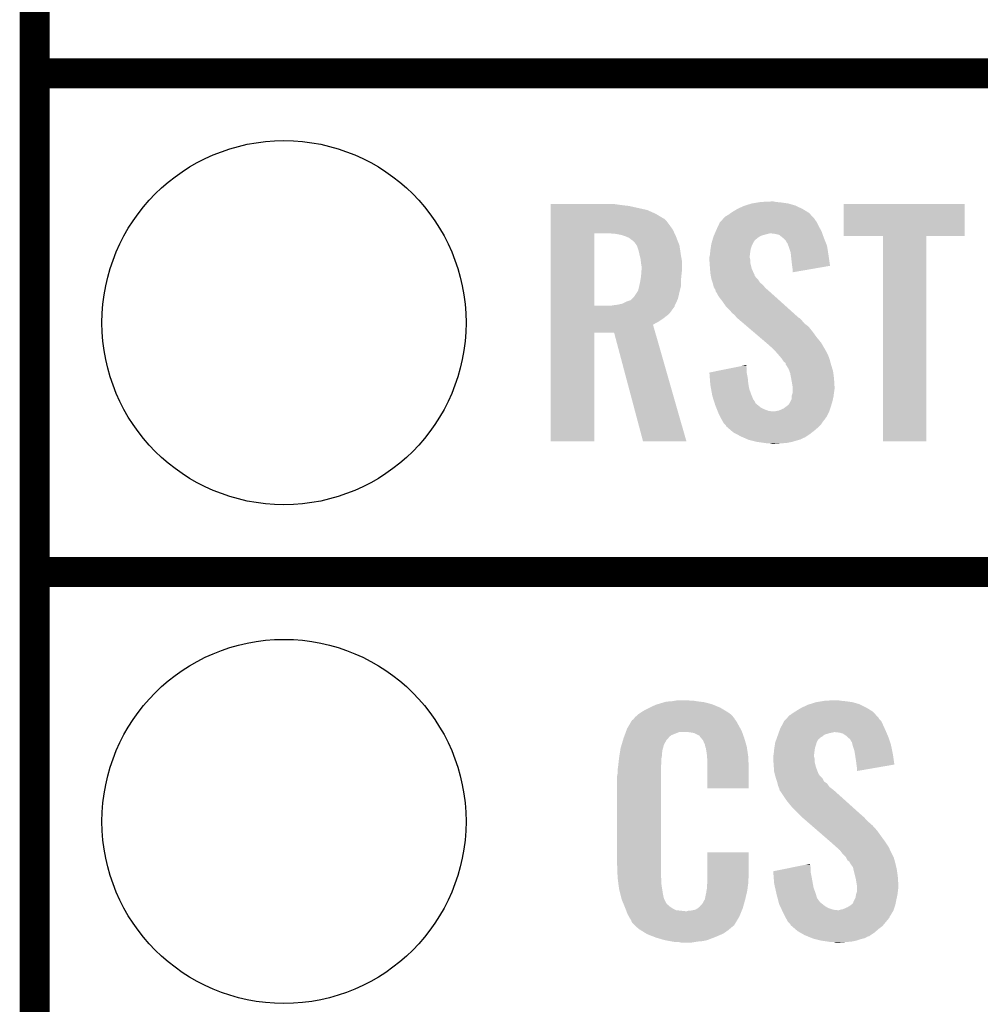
# Model space of a CAD drawing. Extents: x -1.3 to 24.2, y -3.9 to 53.4.
# Tile 12 of 43: x -1.3 to 3.5, y 11.8 to 16.8. Entities that reach past the tile are written whole.
import ezdxf

# ---------------------------------------------------------------- set-up
doc = ezdxf.new("R2010")
doc.units = 0
doc.layers.get('0').update_dxf_attribs({"linetype": 'CONTINUOUS'})
for name, color, linetype in [('DAC_22_CLICK_V100A_GKO', 5, 'CONTINUOUS'), ('DAC_22_CLICK_V100A_GTO', 14, 'CONTINUOUS'), ('DAC_22_CLICK_V100A_GTS', 12, 'CONTINUOUS')]:
    doc.layers.add(name, color=color, linetype=linetype)

# ---------------------------------------------------------------- blocks, each defined once
blk = doc.blocks.new('ROUND_34')
blk.add_circle((0, 0), 0.9271)

msp = doc.modelspace()

# ---------------------------------------------------------------- linework, layer by layer
at = {"layer": 'DAC_22_CLICK_V100A_GKO', "const_width": 0.1524}
msp.add_lwpolyline([(-1.27, -3.81), (-1.27, 51.054)], dxfattribs=at)
at = {"layer": 'DAC_22_CLICK_V100A_GTO', "const_width": 0.1524}
for points in [[(-1.27, 16.51), (3.8862, 16.51)], [(-1.27, 16.51), (3.8862, 16.51)], [(-1.27, 13.97), (3.8862, 13.97)], [(-1.27, 13.97), (3.8862, 13.97)]]:
    msp.add_lwpolyline(points, dxfattribs=at)
at = {"layer": 'DAC_22_CLICK_V100A_GTO'}
for points in [[(2.350004, 15.8369), (2.38252, 15.84706), (2.6035, 15.8369), (2.567942, 15.84706)], [(2.38252, 15.84706), (2.413, 15.85214), (2.567942, 15.84706), (2.53238, 15.85214)], [(2.413, 15.85214), (2.428242, 15.85468), (2.53238, 15.85214), (2.506978, 15.85468)], [(2.428242, 15.85468), (2.48158, 15.85722), (2.506978, 15.85468), (2.494282, 15.85722)], [(1.35892, 15.84198), (1.358922, 15.84452), (1.69672, 15.84198), (1.67894, 15.84452)], [(1.35892, 15.83944), (1.35892, 15.84198), (1.7145, 15.83944), (1.69672, 15.84198)], [(1.35892, 15.83436), (1.35892, 15.83944), (1.75768, 15.83436), (1.7145, 15.83944)], [(1.35892, 15.814038), (1.35892, 15.83436), (1.849122, 15.814038), (1.75768, 15.83436)], [(1.35892, 15.79372), (1.35892, 15.814038), (1.89484, 15.79372), (1.849122, 15.814038)], [(2.26568, 15.791178), (2.276344, 15.798798), (2.681608, 15.791178), (2.674622, 15.798798)], [(2.276344, 15.798798), (2.283458, 15.80388), (2.674622, 15.798798), (2.666366, 15.80388)], [(2.283458, 15.80388), (2.308862, 15.81912), (2.666366, 15.80388), (2.6416, 15.81912)], [(2.308862, 15.81912), (2.341882, 15.834362), (2.6416, 15.81912), (2.60894, 15.834362)], [(2.341882, 15.834362), (2.350004, 15.8369), (2.60894, 15.834362), (2.6035, 15.8369)], [(2.84988, 15.681982), (2.8499, 15.844498), (3.467078, 15.681982), (3.4671, 15.844498)], [(2.8499, 15.844498), (2.849902, 15.84452), (3.4671, 15.844498), (2.849902, 15.84452)], [(1.35892, 15.77086), (1.35892, 15.79372), (1.93294, 15.77086), (1.89484, 15.79372)], [(1.35892, 15.768318), (1.35892, 15.77086), (1.93802, 15.768318), (1.93294, 15.77086)], [(1.35892, 15.758158), (1.35892, 15.768318), (1.94818, 15.758158), (1.93802, 15.768318)], [(1.35892, 15.73784), (1.35892, 15.758158), (1.96342, 15.73784), (1.94818, 15.758158)], [(2.211662, 15.73276), (2.219962, 15.75054), (2.72288, 15.73276), (2.71399, 15.75054)], [(2.219962, 15.75054), (2.222288, 15.753078), (2.71399, 15.75054), (2.71272, 15.753078)], [(2.222288, 15.753078), (2.231602, 15.76324), (2.71272, 15.753078), (2.705102, 15.76324)], [(2.231602, 15.76324), (2.236256, 15.768316), (2.705102, 15.76324), (2.702562, 15.768316)], [(2.236256, 15.768316), (2.247904, 15.781022), (2.702562, 15.768316), (2.690916, 15.781022)], [(2.247904, 15.781022), (2.252978, 15.78356), (2.690916, 15.781022), (2.68859, 15.78356)], [(2.252978, 15.78356), (2.26568, 15.791178), (2.68859, 15.78356), (2.681608, 15.791178)], [(1.358918, 15.712438), (1.35892, 15.73784), (1.9812, 15.712438), (1.96342, 15.73784)], [(1.358918, 15.69466), (1.358918, 15.712438), (1.989406, 15.69466), (1.9812, 15.712438)], [(2.194558, 15.69466), (2.198912, 15.704818), (2.74175, 15.69466), (2.73812, 15.704818)], [(2.198912, 15.704818), (2.20218, 15.71244), (2.73812, 15.704818), (2.733964, 15.71244)], [(2.20218, 15.71244), (2.211662, 15.73276), (2.733964, 15.71244), (2.72288, 15.73276)], [(1.358912, 15.326382), (1.358918, 15.69466), (1.57988, 15.326382), (1.579902, 15.69466)], [(1.691642, 15.69212), (1.66116, 15.69466), (1.99058, 15.69212), (1.989406, 15.69466)], [(1.71704, 15.687038), (1.691642, 15.69212), (1.992924, 15.687038), (1.99058, 15.69212)], [(1.739898, 15.67942), (1.71704, 15.687038), (1.99644, 15.67942), (1.992924, 15.687038)], [(1.75768, 15.671798), (1.739898, 15.67942), (1.999404, 15.671798), (1.99644, 15.67942)], [(1.77038, 15.66164), (1.75768, 15.671798), (2.003354, 15.66164), (1.999404, 15.671798)], [(1.778002, 15.656558), (1.77038, 15.66164), (2.00533, 15.656558), (2.003354, 15.66164)], [(1.78562, 15.64894), (1.778002, 15.656558), (2.008294, 15.64894), (2.00533, 15.656558)], [(1.796508, 15.633696), (1.78562, 15.64894), (2.01422, 15.633696), (2.008294, 15.64894)], [(2.17678, 15.641322), (2.17968, 15.651478), (2.387602, 15.641322), (2.39268, 15.651478)], [(2.17968, 15.651478), (2.181858, 15.6591), (2.39268, 15.651478), (2.39776, 15.6591)], [(2.181858, 15.6591), (2.182584, 15.66164), (2.39776, 15.6591), (2.4003, 15.66164)], [(2.182584, 15.66164), (2.185488, 15.6718), (2.4003, 15.66164), (2.413, 15.6718)], [(2.185488, 15.6718), (2.18694, 15.676882), (2.413, 15.6718), (2.420622, 15.676882)], [(2.18694, 15.676882), (2.189114, 15.681958), (2.420622, 15.676882), (2.428236, 15.681958)], [(2.189114, 15.681958), (2.192382, 15.68958), (2.428236, 15.681958), (2.453642, 15.68958)], [(2.192382, 15.68958), (2.194558, 15.69466), (2.453642, 15.68958), (2.473958, 15.69466)], [(2.501898, 15.69212), (2.481578, 15.69466), (2.742656, 15.69212), (2.74175, 15.69466)], [(2.522216, 15.687042), (2.501898, 15.69212), (2.74447, 15.687042), (2.742656, 15.69212)], [(2.544446, 15.66926), (2.522216, 15.687042), (2.75082, 15.66926), (2.74447, 15.687042)], [(2.547618, 15.666722), (2.544446, 15.66926), (2.751836, 15.666722), (2.75082, 15.66926)], [(2.555238, 15.6591), (2.547618, 15.666722), (2.754884, 15.6591), (2.751836, 15.666722)], [(2.560318, 15.648944), (2.555238, 15.6591), (2.758946, 15.648944), (2.754884, 15.6591)], [(2.565394, 15.643866), (2.560318, 15.648944), (2.760978, 15.643866), (2.758946, 15.648944)], [(3.050518, 15.68196), (2.84988, 15.681982), (3.467078, 15.68196), (3.467078, 15.681982)], [(3.05052, 15.681938), (3.050518, 15.68196), (3.27152, 15.681938), (3.467078, 15.68196)], [(3.05054, 14.635502), (3.05052, 15.681938), (3.271498, 14.635502), (3.27152, 15.681938)], [(1.79832, 15.631158), (1.796508, 15.633696), (2.014602, 15.631158), (2.01422, 15.633696)], [(1.80594, 15.608298), (1.79832, 15.631158), (2.01803, 15.608298), (2.014602, 15.631158)], [(1.81102, 15.58544), (1.80594, 15.608298), (2.02146, 15.58544), (2.01803, 15.608298)], [(2.16916, 15.582902), (2.170936, 15.60068), (2.372676, 15.582902), (2.3749, 15.60068)], [(2.170936, 15.60068), (2.1717, 15.6083), (2.3749, 15.60068), (2.37617, 15.6083)], [(2.1717, 15.6083), (2.172872, 15.61592), (2.37617, 15.6083), (2.37744, 15.61592)], [(2.172872, 15.61592), (2.175216, 15.631158), (2.37744, 15.61592), (2.38252, 15.631158)], [(2.175216, 15.631158), (2.17678, 15.641322), (2.38252, 15.631158), (2.387602, 15.641322)], [(2.5654, 15.641324), (2.565394, 15.643866), (2.761994, 15.641324), (2.760978, 15.643866)], [(2.569212, 15.631158), (2.5654, 15.641324), (2.76606, 15.631158), (2.761994, 15.641324)], [(2.57302, 15.621), (2.569212, 15.631158), (2.767664, 15.621), (2.76606, 15.631158)], [(2.580638, 15.598142), (2.57302, 15.621), (2.771274, 15.598142), (2.767664, 15.621)], [(2.582244, 15.5829), (2.580638, 15.598142), (2.77368, 15.5829), (2.771274, 15.598142)], [(1.811656, 15.5829), (1.81102, 15.58544), (2.02184, 15.5829), (2.02146, 15.58544)], [(1.8161, 15.565118), (1.811656, 15.5829), (2.025074, 15.565118), (2.02184, 15.5829)], [(1.81723, 15.554958), (1.8161, 15.565118), (2.02692, 15.554958), (2.025074, 15.565118)], [(1.81864, 15.54226), (1.81723, 15.554958), (2.02692, 15.54226), (2.02692, 15.554958)], [(2.16662, 15.572742), (2.168524, 15.580358), (2.37236, 15.572742), (2.37236, 15.580358)], [(2.16662, 15.570198), (2.16662, 15.572742), (2.37236, 15.570198), (2.37236, 15.572742)], [(2.16662, 15.560038), (2.16662, 15.570198), (2.3749, 15.560038), (2.37236, 15.570198)], [(2.16771, 15.544798), (2.16662, 15.560038), (2.3749, 15.544798), (2.3749, 15.560038)], [(2.168524, 15.580358), (2.16916, 15.582902), (2.37236, 15.580358), (2.372676, 15.582902)], [(2.58572, 15.54988), (2.582244, 15.5829), (2.778386, 15.54988), (2.77368, 15.5829)], [(2.58826, 15.52956), (2.58572, 15.54988), (2.78128, 15.52956), (2.778386, 15.54988)], [(1.82118, 15.527018), (1.81864, 15.54226), (2.02692, 15.527018), (2.02692, 15.54226)], [(1.81903, 15.4813), (1.820788, 15.50416), (2.02438, 15.4813), (2.02692, 15.50416)], [(1.820788, 15.50416), (1.82118, 15.50924), (2.02692, 15.50416), (2.02692, 15.50924)], [(1.82118, 15.50924), (1.82118, 15.527018), (2.02692, 15.50924), (2.02692, 15.527018)], [(2.16916, 15.52448), (2.16771, 15.544798), (2.37998, 15.52448), (2.3749, 15.544798)], [(2.169942, 15.514318), (2.16916, 15.52448), (2.38252, 15.514318), (2.37998, 15.52448)], [(2.1717, 15.49146), (2.169942, 15.514318), (2.39307, 15.49146), (2.38252, 15.514318)], [(2.588262, 15.529556), (2.58826, 15.52956), (2.78128, 15.529556), (2.78128, 15.52956)], [(2.5908, 15.51178), (2.588262, 15.529556), (2.678642, 15.51178), (2.78128, 15.529556)], [(2.5908, 15.496566), (2.5908, 15.51178), (2.5908, 15.496566), (2.678642, 15.51178)], [(1.809044, 15.425418), (1.81356, 15.44574), (2.02184, 15.425418), (2.02184, 15.44574)], [(1.81356, 15.44574), (1.815252, 15.455902), (2.02184, 15.44574), (2.02184, 15.455902)], [(1.815252, 15.455902), (1.81864, 15.47622), (2.02184, 15.455902), (2.02387, 15.47622)], [(1.81864, 15.47622), (1.81903, 15.4813), (2.02387, 15.47622), (2.02438, 15.4813)], [(2.173548, 15.481296), (2.1717, 15.49146), (2.39776, 15.481296), (2.39307, 15.49146)], [(2.174012, 15.478754), (2.173548, 15.481296), (2.397766, 15.478754), (2.39776, 15.481296)], [(2.174472, 15.47622), (2.174012, 15.478754), (2.4003, 15.47622), (2.397766, 15.478754)], [(2.175858, 15.468598), (2.174472, 15.47622), (2.405382, 15.468598), (2.4003, 15.47622)], [(2.17678, 15.46352), (2.175858, 15.468598), (2.41046, 15.46352), (2.405382, 15.468598)], [(2.178474, 15.45844), (2.17678, 15.46352), (2.41554, 15.45844), (2.41046, 15.46352)], [(2.183554, 15.443198), (2.178474, 15.45844), (2.425702, 15.443198), (2.41554, 15.45844)], [(1.783078, 15.372078), (1.79832, 15.39494), (2.008942, 15.372078), (2.01422, 15.39494)], [(1.79832, 15.39494), (1.803398, 15.402556), (2.01422, 15.39494), (2.016124, 15.402556)], [(1.803398, 15.402556), (1.80848, 15.42288), (2.016124, 15.402556), (2.021204, 15.42288)], [(1.80848, 15.42288), (1.809044, 15.425418), (2.021204, 15.42288), (2.02184, 15.425418)], [(2.1844, 15.440658), (2.183554, 15.443198), (2.428878, 15.440658), (2.425702, 15.443198)], [(2.186306, 15.43304), (2.1844, 15.440658), (2.438402, 15.43304), (2.428878, 15.440658)], [(2.189478, 15.420342), (2.186306, 15.43304), (2.449284, 15.420342), (2.438402, 15.43304)], [(2.19253, 15.415258), (2.189478, 15.420342), (2.45364, 15.415258), (2.449284, 15.420342)], [(2.1971, 15.407642), (2.19253, 15.415258), (2.462528, 15.407642), (2.45364, 15.415258)], [(2.199006, 15.40002), (2.1971, 15.407642), (2.47142, 15.40002), (2.462528, 15.407642)], [(2.199638, 15.397486), (2.199006, 15.40002), (2.474242, 15.397486), (2.47142, 15.40002)], [(2.202178, 15.39494), (2.199638, 15.397486), (2.477076, 15.39494), (2.474242, 15.397486)], [(2.214878, 15.372082), (2.202178, 15.39494), (2.502522, 15.372082), (2.477076, 15.39494)], [(1.722118, 15.336518), (1.74244, 15.34668), (1.99505, 15.336518), (1.99967, 15.34668)], [(1.74244, 15.34668), (1.765296, 15.3543), (1.99967, 15.34668), (2.003134, 15.3543)], [(1.765296, 15.3543), (1.772914, 15.361918), (2.003134, 15.3543), (2.006598, 15.361918)], [(1.772914, 15.361918), (1.783078, 15.372078), (2.006598, 15.361918), (2.008942, 15.372078)], [(2.23266, 15.34922), (2.214878, 15.372082), (2.527972, 15.34922), (2.502522, 15.372082)], [(2.25044, 15.32382), (2.23266, 15.34922), (2.556248, 15.32382), (2.527972, 15.34922)], [(1.35891, 15.293338), (1.358912, 15.31112), (1.968498, 15.293338), (1.9812, 15.31112)], [(1.358912, 15.32636), (1.358912, 15.326382), (1.663698, 15.32636), (1.57988, 15.326382)], [(1.358912, 15.321276), (1.358912, 15.32636), (1.988818, 15.321276), (1.990088, 15.32636)], [(1.358912, 15.31112), (1.358912, 15.321276), (1.9812, 15.31112), (1.988818, 15.321276)], [(1.663698, 15.32636), (1.67894, 15.3289), (1.990088, 15.32636), (1.990724, 15.3289)], [(1.67894, 15.3289), (1.699212, 15.331434), (1.990724, 15.3289), (1.991358, 15.331434)], [(1.699212, 15.331434), (1.69926, 15.33144), (1.991358, 15.331434), (1.991362, 15.33144)], [(1.69926, 15.33144), (1.710692, 15.33398), (1.991362, 15.33144), (1.993898, 15.33398)], [(1.710692, 15.33398), (1.722118, 15.336518), (1.993898, 15.33398), (1.99505, 15.336518)], [(2.268222, 15.30604), (2.25044, 15.32382), (2.576042, 15.30604), (2.556248, 15.32382)], [(2.283458, 15.28826), (2.268222, 15.30604), (2.595834, 15.28826), (2.576042, 15.30604)], [(1.35891, 15.2781), (1.35891, 15.293338), (1.953258, 15.2781), (1.968498, 15.293338)], [(1.35891, 15.26032), (1.35891, 15.2781), (1.9304, 15.26032), (1.953258, 15.2781)], [(1.35891, 15.245082), (1.35891, 15.26032), (1.907542, 15.245082), (1.9304, 15.26032)], [(1.35891, 15.229824), (1.35891, 15.245082), (1.879604, 15.229824), (1.907542, 15.245082)], [(2.296158, 15.278102), (2.283458, 15.28826), (2.607142, 15.278102), (2.595834, 15.28826)], [(2.30378, 15.267942), (2.296158, 15.278102), (2.618452, 15.267942), (2.607142, 15.278102)], [(2.306322, 15.265398), (2.30378, 15.267942), (2.621284, 15.265398), (2.618452, 15.267942)], [(2.309302, 15.262858), (2.306322, 15.265398), (2.62636, 15.262858), (2.621284, 15.265398)], [(2.321218, 15.2527), (2.309302, 15.262858), (2.63652, 15.2527), (2.62636, 15.262858)], [(2.339098, 15.237458), (2.321218, 15.2527), (2.649222, 15.237458), (2.63652, 15.2527)], [(1.35891, 15.1892), (1.35891, 15.229824), (1.891234, 15.1892), (1.879604, 15.229824)], [(2.359956, 15.219678), (2.339098, 15.237458), (2.672082, 15.219678), (2.649222, 15.237458)], [(2.38975, 15.19428), (2.359956, 15.219678), (2.6924, 15.19428), (2.672082, 15.219678)], [(2.422526, 15.16634), (2.38975, 15.19428), (2.71272, 15.16634), (2.6924, 15.19428)], [(1.3589, 14.635502), (1.35891, 15.189178), (1.579858, 14.635502), (1.57988, 15.189178)], [(1.35891, 15.189178), (1.35891, 15.1892), (1.57988, 15.189178), (1.681462, 15.1892)], [(1.828796, 14.635496), (1.681462, 15.1892), (2.049748, 14.635496), (1.891234, 15.1892)], [(2.455304, 15.138398), (2.422526, 15.16634), (2.735582, 15.138398), (2.71272, 15.16634)], [(2.46126, 15.13332), (2.455304, 15.138398), (2.738546, 15.13332), (2.735582, 15.138398)], [(2.48412, 15.113), (2.46126, 15.13332), (2.750398, 15.113), (2.738546, 15.13332)], [(2.489202, 15.10792), (2.48412, 15.113), (2.75336, 15.10792), (2.750398, 15.113)], [(2.494284, 15.102838), (2.489202, 15.10792), (2.755902, 15.102838), (2.75336, 15.10792)], [(2.501904, 15.095218), (2.494284, 15.102838), (2.76098, 15.095218), (2.755902, 15.102838)], [(2.504442, 15.09268), (2.501904, 15.095218), (2.76225, 15.09268), (2.76098, 15.095218)], [(2.519998, 15.0749), (2.504442, 15.09268), (2.77114, 15.0749), (2.76225, 15.09268)], [(2.52222, 15.07236), (2.519998, 15.0749), (2.772094, 15.07236), (2.77114, 15.0749)], [(2.53492, 15.05712), (2.52222, 15.07236), (2.777808, 15.05712), (2.772094, 15.07236)], [(2.536612, 15.054582), (2.53492, 15.05712), (2.778758, 15.054582), (2.777808, 15.05712)], [(2.545078, 15.041882), (2.536612, 15.054582), (2.782224, 15.041882), (2.778758, 15.054582)], [(2.16664, 14.986004), (2.254384, 15.003778), (2.35712, 14.986004), (2.35712, 15.003778)], [(2.254384, 15.003778), (2.32962, 15.019018), (2.35712, 15.003778), (2.35458, 15.019018)], [(2.32962, 15.019018), (2.35458, 15.024074), (2.35458, 15.019018), (2.35458, 15.024074)], [(2.555232, 15.034264), (2.545078, 15.041882), (2.784302, 15.034264), (2.782224, 15.041882)], [(2.55524, 15.026646), (2.555232, 15.034264), (2.78638, 15.026646), (2.784302, 15.034264)], [(2.555246, 15.02664), (2.55524, 15.026646), (2.78638, 15.02664), (2.78638, 15.026646)], [(2.557778, 15.024102), (2.555246, 15.02664), (2.787162, 15.024102), (2.78638, 15.02664)], [(2.570478, 15.003782), (2.557778, 15.024102), (2.793414, 15.003782), (2.787162, 15.024102)], [(2.57429, 14.993618), (2.570478, 15.003782), (2.79654, 14.993618), (2.793414, 15.003782)], [(2.166844, 14.983458), (2.16664, 14.986004), (2.35712, 14.983458), (2.35712, 14.986004)], [(2.168868, 14.95806), (2.166844, 14.983458), (2.3622, 14.95806), (2.35712, 14.983458)], [(2.171094, 14.93012), (2.168868, 14.95806), (2.36474, 14.93012), (2.3622, 14.95806)], [(2.578098, 14.983462), (2.57429, 14.993618), (2.797896, 14.983462), (2.79654, 14.993618)], [(2.58334, 14.95552), (2.578098, 14.983462), (2.80162, 14.95552), (2.797896, 14.983462)], [(2.58572, 14.94282), (2.58334, 14.95552), (2.802414, 14.94282), (2.80162, 14.95552)], [(2.1717, 14.922498), (2.171094, 14.93012), (2.366128, 14.922498), (2.36474, 14.93012)], [(2.175396, 14.90218), (2.1717, 14.922498), (2.369822, 14.90218), (2.366128, 14.922498)], [(2.180476, 14.87424), (2.175396, 14.90218), (2.37998, 14.87424), (2.369822, 14.90218)], [(2.590378, 14.914882), (2.58572, 14.94282), (2.80416, 14.914882), (2.802414, 14.94282)], [(2.5908, 14.912342), (2.590378, 14.914882), (2.80416, 14.912342), (2.80416, 14.914882)], [(2.5908, 14.90218), (2.5908, 14.912342), (2.80416, 14.90218), (2.80416, 14.912342)], [(2.5908, 14.8844), (2.5908, 14.90218), (2.80162, 14.8844), (2.80416, 14.90218)], [(2.18186, 14.86662), (2.180476, 14.87424), (2.38303, 14.86662), (2.37998, 14.87424)], [(2.187476, 14.84884), (2.18186, 14.86662), (2.390144, 14.84884), (2.38303, 14.86662)], [(2.188278, 14.8463), (2.187476, 14.84884), (2.39268, 14.8463), (2.390144, 14.84884)], [(2.190684, 14.838678), (2.188278, 14.8463), (2.39776, 14.838678), (2.39268, 14.8463)], [(2.580638, 14.841222), (2.58572, 14.851384), (2.794, 14.841222), (2.796258, 14.851384)], [(2.58572, 14.864082), (2.585722, 14.866622), (2.79908, 14.864082), (2.799396, 14.866622)], [(2.58572, 14.851384), (2.58572, 14.864082), (2.796258, 14.851384), (2.79908, 14.864082)], [(2.585722, 14.866622), (2.5908, 14.881864), (2.799396, 14.866622), (2.801302, 14.881864)], [(2.5908, 14.881864), (2.5908, 14.8844), (2.801302, 14.881864), (2.80162, 14.8844)], [(2.193892, 14.828518), (2.190684, 14.838678), (2.402844, 14.828518), (2.39776, 14.838678)], [(2.1971, 14.818358), (2.193892, 14.828518), (2.415544, 14.818358), (2.402844, 14.828518)], [(2.201166, 14.808198), (2.1971, 14.818358), (2.428242, 14.808198), (2.415544, 14.818358)], [(2.205228, 14.79804), (2.201166, 14.808198), (2.44856, 14.79804), (2.428242, 14.808198)], [(2.208276, 14.79042), (2.205228, 14.79804), (2.468882, 14.79042), (2.44856, 14.79804)], [(2.522222, 14.792962), (2.54508, 14.803122), (2.77876, 14.792962), (2.782146, 14.803122)], [(2.54508, 14.803122), (2.56201, 14.81582), (2.782146, 14.803122), (2.78638, 14.81582)], [(2.56201, 14.81582), (2.5654, 14.818362), (2.78638, 14.81582), (2.787142, 14.818362)], [(2.5654, 14.818362), (2.57048, 14.82344), (2.787142, 14.818362), (2.788664, 14.82344)], [(2.57048, 14.82344), (2.57556, 14.831062), (2.788664, 14.82344), (2.790952, 14.831062)], [(2.57556, 14.831062), (2.580638, 14.841222), (2.790952, 14.831062), (2.794, 14.841222)], [(2.209292, 14.78788), (2.208276, 14.79042), (2.491742, 14.78788), (2.468882, 14.79042)], [(2.210308, 14.78534), (2.209292, 14.78788), (2.77622, 14.78534), (2.777066, 14.78788)], [(2.21234, 14.78026), (2.210308, 14.78534), (2.773678, 14.78026), (2.77622, 14.78534)], [(2.2225, 14.75994), (2.21234, 14.78026), (2.763518, 14.75994), (2.773678, 14.78026)], [(2.22377, 14.7574), (2.2225, 14.75994), (2.76098, 14.7574), (2.763518, 14.75994)], [(2.22758, 14.74978), (2.22377, 14.7574), (2.7559, 14.74978), (2.76098, 14.7574)], [(2.234636, 14.73708), (2.22758, 14.74978), (2.74574, 14.73708), (2.7559, 14.74978)], [(2.499362, 14.78788), (2.50952, 14.79042), (2.777066, 14.78788), (2.777912, 14.79042)], [(2.50952, 14.79042), (2.522222, 14.792962), (2.777912, 14.79042), (2.77876, 14.792962)], [(2.240278, 14.726922), (2.234636, 14.73708), (2.738966, 14.726922), (2.74574, 14.73708)], [(2.245362, 14.721838), (2.240278, 14.726922), (2.735578, 14.721838), (2.738966, 14.726922)], [(2.250438, 14.71676), (2.245362, 14.721838), (2.7305, 14.71676), (2.735578, 14.721838)], [(2.252978, 14.711684), (2.250438, 14.71676), (2.725424, 14.711684), (2.7305, 14.71676)], [(2.25891, 14.7066), (2.252978, 14.711684), (2.72034, 14.7066), (2.725424, 14.711684)], [(2.276688, 14.69136), (2.25891, 14.7066), (2.702562, 14.69136), (2.72034, 14.7066)], [(2.28854, 14.6812), (2.276688, 14.69136), (2.689498, 14.6812), (2.702562, 14.69136)], [(2.302828, 14.67358), (2.28854, 14.6812), (2.6797, 14.67358), (2.689498, 14.6812)], [(2.32664, 14.66088), (2.302828, 14.67358), (2.66065, 14.66088), (2.6797, 14.67358)], [(2.33245, 14.658338), (2.32664, 14.66088), (2.656838, 14.658338), (2.66065, 14.66088)], [(2.338252, 14.6558), (2.33245, 14.658338), (2.654296, 14.6558), (2.656838, 14.658338)], [(2.344058, 14.65326), (2.338252, 14.6558), (2.64668, 14.65326), (2.654296, 14.6558)], [(2.361478, 14.645638), (2.344058, 14.65326), (2.631438, 14.645638), (2.64668, 14.65326)], [(2.367278, 14.6431), (2.361478, 14.645638), (2.622552, 14.6431), (2.631438, 14.645638)], [(2.37744, 14.64056), (2.367278, 14.6431), (2.61366, 14.64056), (2.622552, 14.6431)], [(1.579858, 14.63548), (1.3589, 14.635502), (1.579858, 14.63548), (1.579858, 14.635502)], [(2.049752, 14.63548), (1.828796, 14.635496), (2.049752, 14.63548), (2.049748, 14.635496)], [(2.40792, 14.63294), (2.37744, 14.64056), (2.588262, 14.63294), (2.61366, 14.64056)], [(2.44348, 14.62786), (2.40792, 14.63294), (2.56286, 14.62786), (2.588262, 14.63294)], [(2.46126, 14.62532), (2.44348, 14.62786), (2.53238, 14.62532), (2.56286, 14.62786)], [(2.484118, 14.62278), (2.473958, 14.62532), (2.499362, 14.62278), (2.53238, 14.62532)], [(3.271498, 14.63548), (3.05054, 14.635502), (3.271498, 14.63548), (3.271498, 14.635502)], [(1.87198, 13.2842), (1.89484, 13.294362), (2.210164, 13.2842), (2.185486, 13.294362)], [(1.89484, 13.294362), (1.9033, 13.2969), (2.185486, 13.294362), (2.179322, 13.2969)], [(1.9033, 13.2969), (1.937172, 13.30706), (2.179322, 13.2969), (2.141222, 13.30706)], [(1.937172, 13.30706), (1.945642, 13.3096), (2.141222, 13.30706), (2.120902, 13.3096)], [(1.945642, 13.3096), (1.97612, 13.31214), (2.120902, 13.3096), (2.10058, 13.31214)], [(1.97612, 13.31214), (1.99136, 13.31468), (2.10058, 13.31214), (2.085342, 13.31468)], [(1.99136, 13.31468), (2.006602, 13.31722), (2.070102, 13.31468), (2.057402, 13.31722)], [(2.636522, 13.27912), (2.669542, 13.294362), (2.966718, 13.27912), (2.936236, 13.294362)], [(2.669542, 13.294362), (2.677664, 13.2969), (2.936236, 13.294362), (2.93116, 13.2969)], [(2.677664, 13.2969), (2.71018, 13.30706), (2.93116, 13.2969), (2.895602, 13.30706)], [(2.71018, 13.30706), (2.74066, 13.31214), (2.895602, 13.30706), (2.86004, 13.31214)], [(2.74066, 13.31214), (2.755902, 13.31468), (2.86004, 13.31214), (2.834638, 13.31468)], [(2.755902, 13.31468), (2.8067, 13.31722), (2.834638, 13.31468), (2.821942, 13.31722)], [(1.78816, 13.230862), (1.802674, 13.24356), (2.289264, 13.230862), (2.278382, 13.24356)], [(1.802674, 13.24356), (1.808482, 13.24864), (2.278382, 13.24356), (2.271272, 13.24864)], [(1.808482, 13.24864), (1.820458, 13.256262), (2.271272, 13.24864), (2.2606, 13.256262)], [(1.820458, 13.256262), (1.836422, 13.26642), (2.2606, 13.256262), (2.24367, 13.26642)], [(1.836422, 13.26642), (1.86182, 13.27912), (2.24367, 13.26642), (2.2225, 13.27912)], [(1.86182, 13.27912), (1.87198, 13.2842), (2.2225, 13.27912), (2.210164, 13.2842)], [(2.563916, 13.228316), (2.575564, 13.241022), (3.027682, 13.228316), (3.016036, 13.241022)], [(2.575564, 13.241022), (2.58064, 13.243562), (3.016036, 13.241022), (3.013708, 13.243562)], [(2.58064, 13.243562), (2.5908, 13.25118), (3.013708, 13.243562), (3.006726, 13.25118)], [(2.5908, 13.25118), (2.602988, 13.258798), (3.006726, 13.25118), (2.999742, 13.258798)], [(2.602988, 13.258798), (2.61112, 13.26388), (2.999742, 13.258798), (2.991484, 13.26388)], [(2.61112, 13.26388), (2.636522, 13.27912), (2.991484, 13.26388), (2.966718, 13.27912)], [(1.756484, 13.18768), (1.769934, 13.21054), (2.31648, 13.18768), (2.303782, 13.21054)], [(1.769934, 13.21054), (1.772926, 13.215622), (2.303782, 13.21054), (2.299972, 13.215622)], [(1.772926, 13.215622), (1.778002, 13.218164), (2.299972, 13.215622), (2.298064, 13.218164)], [(1.778002, 13.218164), (1.78003, 13.2207), (2.298064, 13.218164), (2.296162, 13.2207)], [(1.78003, 13.2207), (1.78409, 13.225776), (2.296162, 13.2207), (2.293622, 13.225776)], [(1.78409, 13.225776), (1.78816, 13.230862), (2.293622, 13.225776), (2.289264, 13.230862)], [(2.5273, 13.172442), (2.538136, 13.19276), (3.059776, 13.172442), (3.05054, 13.19276)], [(2.538136, 13.19276), (2.547622, 13.21054), (3.05054, 13.19276), (3.04165, 13.21054)], [(2.547622, 13.21054), (2.549946, 13.213076), (3.04165, 13.21054), (3.040382, 13.213076)], [(2.549946, 13.213076), (2.559262, 13.22324), (3.040382, 13.213076), (3.030222, 13.22324)], [(2.559262, 13.22324), (2.563916, 13.228316), (3.030222, 13.22324), (3.027682, 13.228316)], [(1.731608, 13.129256), (1.735352, 13.139418), (1.960878, 13.129256), (1.97358, 13.139418)], [(1.735352, 13.139418), (1.740966, 13.154658), (1.97358, 13.139418), (2.011676, 13.154658)], [(1.740966, 13.154658), (1.740968, 13.15466), (2.011676, 13.154658), (2.059938, 13.15466)], [(1.740968, 13.15466), (1.742838, 13.159738), (2.333534, 13.15466), (2.33172, 13.159738)], [(1.742838, 13.159738), (1.74752, 13.172442), (2.33172, 13.159738), (2.324792, 13.172442)], [(1.74752, 13.172442), (1.756484, 13.18768), (2.324792, 13.172442), (2.31648, 13.18768)], [(2.07772, 13.15212), (2.059938, 13.15466), (2.334442, 13.15212), (2.333534, 13.15466)], [(2.090418, 13.14958), (2.07772, 13.15212), (2.335348, 13.14958), (2.334442, 13.15212)], [(2.115814, 13.136882), (2.090418, 13.14958), (2.339884, 13.136882), (2.335348, 13.14958)], [(2.512784, 13.131798), (2.516412, 13.141958), (2.740658, 13.131798), (2.753358, 13.141958)], [(2.516412, 13.141958), (2.519134, 13.14958), (2.753358, 13.141958), (2.77876, 13.14958)], [(2.519134, 13.14958), (2.520042, 13.15212), (2.77876, 13.14958), (2.79146, 13.15212)], [(2.520042, 13.15212), (2.520948, 13.15466), (2.79146, 13.15212), (2.801618, 13.15466)], [(2.520948, 13.15466), (2.524578, 13.16482), (3.067596, 13.15466), (3.06324, 13.16482)], [(2.524578, 13.16482), (2.5273, 13.172442), (3.06324, 13.16482), (3.059776, 13.172442)], [(2.829558, 13.15212), (2.806698, 13.15466), (3.068684, 13.15212), (3.067596, 13.15466)], [(2.84734, 13.147042), (2.829558, 13.15212), (3.07086, 13.147042), (3.068684, 13.15212)], [(2.86258, 13.13688), (2.84734, 13.147042), (3.075216, 13.13688), (3.07086, 13.147042)], [(1.7145, 13.073382), (1.719832, 13.091158), (1.93063, 13.073382), (1.935478, 13.091158)], [(1.719832, 13.091158), (1.726688, 13.114018), (1.935478, 13.091158), (1.948178, 13.114018)], [(1.726688, 13.114018), (1.729738, 13.12418), (1.948178, 13.114018), (1.958338, 13.12418)], [(1.729738, 13.12418), (1.731608, 13.129256), (1.958338, 13.12418), (1.960878, 13.129256)], [(2.118358, 13.131804), (2.115814, 13.136882), (2.341696, 13.131804), (2.339884, 13.136882)], [(2.124894, 13.12418), (2.118358, 13.131804), (2.344418, 13.12418), (2.341696, 13.131804)], [(2.133598, 13.114022), (2.124894, 13.12418), (2.347406, 13.114022), (2.344418, 13.12418)], [(2.143758, 13.091162), (2.133598, 13.114022), (2.354132, 13.091162), (2.347406, 13.114022)], [(2.145794, 13.080998), (2.143758, 13.091162), (2.35712, 13.080998), (2.354132, 13.091162)], [(2.497992, 13.07592), (2.500338, 13.091162), (2.7051, 13.07592), (2.71018, 13.091162)], [(2.500338, 13.091162), (2.5019, 13.101318), (2.71018, 13.091162), (2.712718, 13.101318)], [(2.5019, 13.101318), (2.501902, 13.101322), (2.712718, 13.101318), (2.71272, 13.101322)], [(2.501902, 13.101322), (2.505528, 13.111478), (2.71272, 13.101322), (2.7178, 13.111478)], [(2.505528, 13.111478), (2.508248, 13.119096), (2.7178, 13.111478), (2.72288, 13.119096)], [(2.508248, 13.119096), (2.509154, 13.121634), (2.72288, 13.119096), (2.727946, 13.121634)], [(2.509154, 13.121634), (2.51006, 13.124168), (2.727946, 13.121634), (2.72796, 13.124168)], [(2.51006, 13.124168), (2.512784, 13.131798), (2.72796, 13.124168), (2.740658, 13.131798)], [(2.870202, 13.12926), (2.86258, 13.13688), (3.07848, 13.12926), (3.075216, 13.13688)], [(2.87274, 13.126722), (2.870202, 13.12926), (3.079326, 13.126722), (3.07848, 13.12926)], [(2.882896, 13.1191), (2.87274, 13.126722), (3.081868, 13.1191), (3.079326, 13.126722)], [(2.887978, 13.108944), (2.882896, 13.1191), (3.085252, 13.108944), (3.081868, 13.1191)], [(2.893054, 13.103866), (2.887978, 13.108944), (3.086946, 13.103866), (3.085252, 13.108944)], [(2.89306, 13.101322), (2.893054, 13.103866), (3.087794, 13.101322), (3.086946, 13.103866)], [(2.895602, 13.091158), (2.89306, 13.101322), (3.09118, 13.091158), (3.087794, 13.101322)], [(2.898142, 13.081), (2.895602, 13.091158), (3.09332, 13.081), (3.09118, 13.091158)], [(1.708482, 13.035278), (1.710488, 13.047978), (1.92532, 13.035278), (1.92532, 13.047978)], [(1.710488, 13.047978), (1.712092, 13.058138), (1.92532, 13.047978), (1.92786, 13.058138)], [(1.712092, 13.058138), (1.712894, 13.063218), (1.92786, 13.058138), (1.92786, 13.063218)], [(1.712894, 13.063218), (1.7145, 13.073382), (1.92786, 13.063218), (1.93063, 13.073382)], [(2.1463, 13.078462), (2.145794, 13.080998), (2.357502, 13.078462), (2.35712, 13.080998)], [(2.148838, 13.073384), (2.1463, 13.078462), (2.358264, 13.073384), (2.357502, 13.078462)], [(2.14884, 13.070842), (2.148838, 13.073384), (2.358644, 13.070842), (2.358264, 13.073384)], [(2.15138, 13.058138), (2.14884, 13.070842), (2.36055, 13.058138), (2.358644, 13.070842)], [(2.15392, 13.04036), (2.15138, 13.058138), (2.363216, 13.04036), (2.36055, 13.058138)], [(2.154702, 13.030198), (2.15392, 13.04036), (2.36474, 13.030198), (2.363216, 13.04036)], [(2.49174, 13.032742), (2.493644, 13.040358), (2.70002, 13.032742), (2.70002, 13.040358)], [(2.493644, 13.040358), (2.49428, 13.042902), (2.70002, 13.040358), (2.700336, 13.042902)], [(2.49428, 13.042902), (2.496056, 13.06068), (2.700336, 13.042902), (2.70256, 13.06068)], [(2.496056, 13.06068), (2.49682, 13.0683), (2.70256, 13.06068), (2.70383, 13.0683)], [(2.49682, 13.0683), (2.497992, 13.07592), (2.70383, 13.0683), (2.7051, 13.07592)], [(2.905758, 13.058142), (2.898142, 13.081), (3.098132, 13.058142), (3.09332, 13.081)], [(2.908166, 13.0429), (2.905758, 13.058142), (3.10134, 13.0429), (3.098132, 13.058142)], [(2.91338, 13.00988), (2.908166, 13.0429), (3.106046, 13.00988), (3.10134, 13.0429)], [(1.702082, 12.981938), (1.70434, 13.00226), (1.92024, 12.981938), (1.92278, 13.00226)], [(1.70434, 13.00226), (1.706596, 13.022578), (1.92278, 13.00226), (1.92278, 13.022578)], [(1.706596, 13.022578), (1.70688, 13.02512), (1.92278, 13.022578), (1.923288, 13.02512)], [(1.70688, 13.02512), (1.708482, 13.035278), (1.923288, 13.02512), (1.92532, 13.035278)], [(2.15646, 13.00734), (2.154702, 13.030198), (2.365694, 13.00734), (2.36474, 13.030198)], [(2.15646, 12.96924), (2.15646, 13.00734), (2.36728, 12.96924), (2.365694, 13.00734)], [(2.49174, 13.030198), (2.49174, 13.032742), (2.70002, 13.030198), (2.70002, 13.032742)], [(2.49174, 13.020038), (2.49174, 13.030198), (2.70256, 13.020038), (2.70002, 13.030198)], [(2.49283, 13.004798), (2.49174, 13.020038), (2.70256, 13.004798), (2.70256, 13.020038)], [(2.49428, 12.98448), (2.49283, 13.004798), (2.707642, 12.98448), (2.70256, 13.004798)], [(2.91592, 12.98956), (2.91338, 13.00988), (3.10894, 12.98956), (3.106046, 13.00988)], [(2.915922, 12.989556), (2.91592, 12.98956), (3.10894, 12.989556), (3.10894, 12.98956)], [(2.91846, 12.97178), (2.915922, 12.989556), (3.006302, 12.97178), (3.10894, 12.989556)], [(1.69672, 12.931142), (1.69926, 12.943842), (1.92024, 12.931142), (1.92024, 12.943842)], [(1.69926, 12.96162), (1.7018, 12.9794), (1.92024, 12.96162), (1.92024, 12.9794)], [(1.69926, 12.943842), (1.69926, 12.96162), (1.92024, 12.943842), (1.92024, 12.96162)], [(1.7018, 12.9794), (1.702082, 12.981938), (1.92024, 12.9794), (1.92024, 12.981938)], [(2.15646, 12.867662), (2.15646, 12.96924), (2.367258, 12.867662), (2.36728, 12.96924)], [(2.495062, 12.974318), (2.49428, 12.98448), (2.710182, 12.974318), (2.707642, 12.98448)], [(2.49682, 12.951462), (2.495062, 12.974318), (2.718976, 12.951462), (2.710182, 12.974318)], [(2.499592, 12.9413), (2.49682, 12.951462), (2.722884, 12.9413), (2.718976, 12.951462)], [(2.500286, 12.938756), (2.499592, 12.9413), (2.725422, 12.938756), (2.722884, 12.9413)], [(2.501672, 12.93368), (2.500286, 12.938756), (2.727962, 12.93368), (2.725422, 12.938756)], [(2.91846, 12.956566), (2.91846, 12.97178), (2.91846, 12.956566), (3.006302, 12.97178)], [(1.69672, 12.48156), (1.69672, 12.931142), (1.92024, 12.48156), (1.92024, 12.931142)], [(2.504442, 12.92352), (2.501672, 12.93368), (2.73812, 12.92352), (2.727962, 12.93368)], [(2.506138, 12.918436), (2.504442, 12.92352), (2.743202, 12.918436), (2.73812, 12.92352)], [(2.511214, 12.9032), (2.506138, 12.918436), (2.750824, 12.9032), (2.743202, 12.918436)], [(2.51206, 12.900658), (2.511214, 12.9032), (2.754636, 12.900658), (2.750824, 12.9032)], [(2.513966, 12.893038), (2.51206, 12.900658), (2.766062, 12.893038), (2.754636, 12.900658)], [(2.51714, 12.880342), (2.513966, 12.893038), (2.775132, 12.880342), (2.766062, 12.893038)], [(2.367258, 12.86764), (2.15646, 12.867662), (2.367258, 12.86764), (2.367258, 12.867662)], [(2.519174, 12.875258), (2.51714, 12.880342), (2.778762, 12.875258), (2.775132, 12.880342)], [(2.522218, 12.867642), (2.519174, 12.875258), (2.788918, 12.867642), (2.778762, 12.875258)], [(2.524126, 12.86002), (2.522218, 12.867642), (2.79908, 12.86002), (2.788918, 12.867642)], [(2.524758, 12.857486), (2.524126, 12.86002), (2.801902, 12.857486), (2.79908, 12.86002)], [(2.527298, 12.854942), (2.524758, 12.857486), (2.804734, 12.854942), (2.801902, 12.857486)], [(2.55778, 12.80922), (2.527298, 12.854942), (2.855632, 12.80922), (2.804734, 12.854942)], [(2.5781, 12.78382), (2.55778, 12.80922), (2.883908, 12.78382), (2.855632, 12.80922)], [(2.59334, 12.76604), (2.5781, 12.78382), (2.903702, 12.76604), (2.883908, 12.78382)], [(2.63398, 12.725398), (2.59334, 12.76604), (2.948944, 12.725398), (2.903702, 12.76604)], [(2.636914, 12.722856), (2.63398, 12.725398), (2.95402, 12.722856), (2.948944, 12.725398)], [(2.648632, 12.7127), (2.636914, 12.722856), (2.961642, 12.7127), (2.95402, 12.722856)], [(2.666218, 12.69746), (2.648632, 12.7127), (2.97688, 12.69746), (2.961642, 12.7127)], [(2.686734, 12.67968), (2.666218, 12.69746), (2.9972, 12.67968), (2.97688, 12.69746)], [(2.716042, 12.65428), (2.686734, 12.67968), (3.02006, 12.65428), (2.9972, 12.67968)], [(2.78052, 12.5984), (2.716042, 12.65428), (3.0607, 12.5984), (3.02006, 12.65428)], [(2.78638, 12.59332), (2.78052, 12.5984), (3.064088, 12.59332), (3.0607, 12.5984)], [(2.814958, 12.567918), (2.78638, 12.59332), (3.08102, 12.567918), (3.064088, 12.59332)], [(2.156464, 12.418058), (2.15648, 12.542498), (2.36728, 12.418058), (2.36728, 12.542498)], [(2.15648, 12.542498), (2.156482, 12.54252), (2.36728, 12.542498), (2.156482, 12.54252)], [(2.820674, 12.562838), (2.814958, 12.567918), (3.08356, 12.562838), (3.08102, 12.567918)], [(2.829244, 12.55522), (2.820674, 12.562838), (3.0861, 12.55522), (3.08356, 12.562838)], [(2.8321, 12.55268), (2.829244, 12.55522), (3.087372, 12.55268), (3.0861, 12.55522)], [(2.84734, 12.532362), (2.8321, 12.55268), (3.09753, 12.532362), (3.087372, 12.55268)], [(2.862578, 12.51712), (2.84734, 12.532362), (3.105152, 12.51712), (3.09753, 12.532362)], [(2.86385, 12.514578), (2.862578, 12.51712), (3.106422, 12.514578), (3.105152, 12.51712)], [(2.870198, 12.501886), (2.86385, 12.514578), (3.109884, 12.501886), (3.106422, 12.514578)], [(2.880356, 12.494262), (2.870198, 12.501886), (3.111962, 12.494262), (3.109884, 12.501886)], [(2.8829, 12.486644), (2.880356, 12.494262), (3.11404, 12.486644), (3.111962, 12.494262)], [(2.882904, 12.48664), (2.8829, 12.486644), (3.11404, 12.48664), (3.11404, 12.486644)], [(2.885438, 12.484102), (2.882904, 12.48664), (3.114626, 12.484102), (3.11404, 12.48664)], [(1.699072, 12.41806), (1.69672, 12.48156), (1.92024, 12.41806), (1.92024, 12.48156)], [(2.49176, 12.446004), (2.592044, 12.466318), (2.68224, 12.446004), (2.68224, 12.466318)], [(2.491964, 12.443458), (2.49176, 12.446004), (2.68224, 12.443458), (2.68224, 12.446004)], [(2.493988, 12.41806), (2.491964, 12.443458), (2.68732, 12.41806), (2.68224, 12.443458)], [(2.592044, 12.466318), (2.65474, 12.479018), (2.68224, 12.466318), (2.6797, 12.479018)], [(2.65474, 12.479018), (2.6797, 12.484074), (2.6797, 12.479018), (2.6797, 12.484074)], [(2.898138, 12.466324), (2.885438, 12.484102), (3.11873, 12.466324), (3.114626, 12.484102)], [(2.900962, 12.45362), (2.898138, 12.466324), (3.12166, 12.45362), (3.11873, 12.466324)], [(2.90322, 12.44346), (2.900962, 12.45362), (3.123016, 12.44346), (3.12166, 12.45362)], [(2.910206, 12.41552), (2.90322, 12.44346), (3.12674, 12.41552), (3.123016, 12.44346)], [(1.69926, 12.41298), (1.699072, 12.41806), (1.920966, 12.41298), (1.92024, 12.41806)], [(1.700918, 12.400278), (1.69926, 12.41298), (1.92278, 12.400278), (1.920966, 12.41298)], [(1.7039, 12.377418), (1.700918, 12.400278), (1.92278, 12.377418), (1.92278, 12.400278)], [(2.155824, 12.38504), (2.15646, 12.390122), (2.36474, 12.38504), (2.36474, 12.390122)], [(2.15646, 12.402818), (2.156464, 12.418058), (2.36474, 12.402818), (2.36728, 12.418058)], [(2.15646, 12.390122), (2.15646, 12.402818), (2.36474, 12.390122), (2.36474, 12.402818)], [(2.49682, 12.382502), (2.493988, 12.41806), (2.693788, 12.382502), (2.68732, 12.41806)], [(2.91338, 12.40282), (2.910206, 12.41552), (3.127534, 12.40282), (3.12674, 12.41552)], [(2.918038, 12.374882), (2.91338, 12.40282), (3.12928, 12.374882), (3.127534, 12.40282)], [(1.70688, 12.354562), (1.7039, 12.377418), (1.92639, 12.354562), (1.92278, 12.377418)], [(1.713232, 12.32916), (1.70688, 12.354562), (1.9304, 12.32916), (1.92639, 12.354562)], [(2.148842, 12.331704), (2.15138, 12.336784), (2.356074, 12.331704), (2.357268, 12.336784)], [(2.15138, 12.344402), (2.151888, 12.346942), (2.359062, 12.344402), (2.35966, 12.346942)], [(2.15138, 12.336784), (2.15138, 12.344402), (2.357268, 12.336784), (2.359062, 12.344402)], [(2.151888, 12.346942), (2.15392, 12.357102), (2.35966, 12.346942), (2.361014, 12.357102)], [(2.15392, 12.3698), (2.155824, 12.38504), (2.362706, 12.3698), (2.36474, 12.38504)], [(2.15392, 12.357102), (2.15392, 12.3698), (2.361014, 12.357102), (2.362706, 12.3698)], [(2.50144, 12.36218), (2.49682, 12.382502), (2.697482, 12.36218), (2.693788, 12.382502)], [(2.50779, 12.33424), (2.50144, 12.36218), (2.70764, 12.33424), (2.697482, 12.36218)], [(2.913382, 12.326622), (2.91846, 12.341864), (3.124516, 12.326622), (3.126422, 12.341864)], [(2.91846, 12.372342), (2.918038, 12.374882), (3.12928, 12.372342), (3.12928, 12.374882)], [(2.91846, 12.36218), (2.91846, 12.372342), (3.12928, 12.36218), (3.12928, 12.372342)], [(2.91846, 12.3444), (2.91846, 12.36218), (3.12674, 12.3444), (3.12928, 12.36218)], [(2.91846, 12.341864), (2.91846, 12.3444), (3.126422, 12.341864), (3.12674, 12.3444)], [(1.718946, 12.306298), (1.713232, 12.32916), (1.93548, 12.306298), (1.9304, 12.32916)], [(1.71958, 12.303762), (1.718946, 12.306298), (1.93675, 12.303762), (1.93548, 12.306298)], [(1.726902, 12.28598), (1.71958, 12.303762), (1.945642, 12.28598), (1.93675, 12.303762)], [(1.72795, 12.283436), (1.726902, 12.28598), (1.948182, 12.283436), (1.945642, 12.28598)], [(2.131062, 12.280902), (2.14376, 12.30376), (2.34315, 12.280902), (2.3495, 12.30376)], [(2.14376, 12.30376), (2.143762, 12.303762), (2.3495, 12.30376), (2.3495, 12.303762)], [(2.143762, 12.303762), (2.14884, 12.329162), (2.3495, 12.303762), (2.355476, 12.329162)], [(2.14884, 12.329162), (2.148842, 12.331704), (2.355476, 12.329162), (2.356074, 12.331704)], [(2.50952, 12.32662), (2.50779, 12.33424), (2.709928, 12.32662), (2.70764, 12.33424)], [(2.5142, 12.308838), (2.50952, 12.32662), (2.715264, 12.308838), (2.709928, 12.32662)], [(2.514868, 12.3063), (2.5142, 12.308838), (2.7178, 12.3063), (2.715264, 12.308838)], [(2.516872, 12.29868), (2.514868, 12.3063), (2.72288, 12.29868), (2.7178, 12.3063)], [(2.519546, 12.288518), (2.516872, 12.29868), (2.730502, 12.288518), (2.72288, 12.29868)], [(2.522218, 12.27836), (2.519546, 12.288518), (2.7432, 12.27836), (2.730502, 12.288518)], [(2.89814, 12.283444), (2.90068, 12.29106), (3.115562, 12.283444), (3.117086, 12.29106)], [(2.90068, 12.29106), (2.905758, 12.30122), (3.117086, 12.29106), (3.11912, 12.30122)], [(2.905758, 12.30122), (2.91084, 12.311382), (3.11912, 12.30122), (3.121378, 12.311382)], [(2.91084, 12.311382), (2.912958, 12.324082), (3.121378, 12.311382), (3.1242, 12.324082)], [(2.912958, 12.324082), (2.913382, 12.326622), (3.1242, 12.324082), (3.124516, 12.326622)], [(1.73004, 12.27836), (1.72795, 12.283436), (1.950724, 12.27836), (1.948182, 12.283436)], [(1.732132, 12.273278), (1.73004, 12.27836), (1.958342, 12.273278), (1.950724, 12.27836)], [(1.73527, 12.26566), (1.732132, 12.273278), (1.96596, 12.26566), (1.958342, 12.273278)], [(1.73736, 12.26058), (1.73527, 12.26566), (1.973582, 12.26058), (1.96596, 12.26566)], [(1.739314, 12.2555), (1.73736, 12.26058), (1.981202, 12.2555), (1.973582, 12.26058)], [(1.742246, 12.24788), (1.739314, 12.2555), (1.996444, 12.24788), (1.981202, 12.2555)], [(1.7442, 12.2428), (1.742246, 12.24788), (2.042162, 12.2428), (1.996444, 12.24788)], [(1.75006, 12.22756), (1.7442, 12.2428), (2.324248, 12.22756), (2.330524, 12.2428)], [(2.042162, 12.2428), (2.052322, 12.242802), (2.330524, 12.2428), (2.330526, 12.242802)], [(2.052322, 12.242802), (2.059944, 12.24534), (2.330526, 12.242802), (2.33157, 12.24534)], [(2.070102, 12.24534), (2.095502, 12.25042), (2.33157, 12.24534), (2.333662, 12.25042)], [(2.095502, 12.25042), (2.108194, 12.258038), (2.333662, 12.25042), (2.3368, 12.258038)], [(2.108194, 12.258038), (2.108202, 12.258042), (2.3368, 12.258038), (2.3368, 12.258042)], [(2.108202, 12.258042), (2.115826, 12.26566), (2.3368, 12.258042), (2.338916, 12.26566)], [(2.115826, 12.26566), (2.118366, 12.265674), (2.338916, 12.26566), (2.33892, 12.265674)], [(2.118366, 12.265674), (2.120902, 12.27074), (2.33892, 12.265674), (2.340328, 12.27074)], [(2.120902, 12.27074), (2.131062, 12.280902), (2.340328, 12.27074), (2.34315, 12.280902)], [(2.526962, 12.268198), (2.522218, 12.27836), (2.755902, 12.268198), (2.7432, 12.27836)], [(2.531702, 12.25804), (2.526962, 12.268198), (2.773682, 12.25804), (2.755902, 12.268198)], [(2.53526, 12.25042), (2.531702, 12.25804), (2.796542, 12.25042), (2.773682, 12.25804)], [(2.536444, 12.24788), (2.53526, 12.25042), (2.819402, 12.24788), (2.796542, 12.25042)], [(2.537632, 12.245338), (2.536444, 12.24788), (3.10388, 12.245338), (3.104726, 12.24788)], [(2.54, 12.24026), (2.537632, 12.245338), (3.100832, 12.24026), (3.10388, 12.245338)], [(2.550162, 12.219938), (2.54, 12.24026), (3.088638, 12.219938), (3.100832, 12.24026)], [(2.819402, 12.24788), (2.827022, 12.247882), (3.104726, 12.24788), (3.104726, 12.247882)], [(2.827022, 12.247882), (2.834642, 12.25042), (3.104726, 12.247882), (3.105572, 12.25042)], [(2.834642, 12.25042), (2.847342, 12.252962), (3.105572, 12.25042), (3.10642, 12.252962)], [(2.847342, 12.252962), (2.8702, 12.26312), (3.10642, 12.252962), (3.109804, 12.26312)], [(2.8702, 12.26312), (2.8829, 12.27074), (3.109804, 12.26312), (3.112344, 12.27074)], [(2.8829, 12.27074), (2.88967, 12.27582), (3.112344, 12.27074), (3.114038, 12.27582)], [(2.88967, 12.27582), (2.89306, 12.278362), (3.114038, 12.27582), (3.114546, 12.278362)], [(2.89306, 12.278362), (2.89814, 12.283444), (3.114546, 12.278362), (3.115562, 12.283444)], [(1.757118, 12.21486), (1.75006, 12.22756), (2.31902, 12.21486), (2.324248, 12.22756)], [(1.762762, 12.204698), (1.757118, 12.21486), (2.312922, 12.204698), (2.31902, 12.21486)], [(1.767838, 12.197084), (1.762762, 12.204698), (2.308354, 12.197084), (2.312922, 12.204698)], [(1.77038, 12.189464), (1.767838, 12.197084), (2.303782, 12.189464), (2.308354, 12.197084)], [(1.772914, 12.186926), (1.77038, 12.189464), (2.302258, 12.186926), (2.303782, 12.189464)], [(1.77292, 12.184386), (1.772914, 12.186926), (2.300734, 12.184386), (2.302258, 12.186926)], [(2.551432, 12.217396), (2.550162, 12.219938), (3.0861, 12.217396), (3.088638, 12.219938)], [(2.55524, 12.20978), (2.551432, 12.217396), (3.083558, 12.20978), (3.0861, 12.217396)], [(2.555242, 12.209778), (2.55524, 12.20978), (3.083558, 12.209778), (3.083558, 12.20978)], [(2.562296, 12.19708), (2.555242, 12.209778), (3.0734, 12.19708), (3.083558, 12.209778)], [(2.567938, 12.186922), (2.562296, 12.19708), (3.064934, 12.186922), (3.0734, 12.19708)], [(2.578098, 12.17676), (2.567938, 12.186922), (3.056466, 12.17676), (3.064934, 12.186922)], [(1.780544, 12.17676), (1.77292, 12.184386), (2.29616, 12.17676), (2.300734, 12.184386)], [(1.785624, 12.171678), (1.780544, 12.17676), (2.293616, 12.171678), (2.29616, 12.17676)], [(1.7907, 12.166598), (1.785624, 12.171678), (2.287266, 12.166598), (2.293616, 12.171678)], [(1.796626, 12.16152), (1.7907, 12.166598), (2.28092, 12.16152), (2.287266, 12.166598)], [(1.808478, 12.15136), (1.796626, 12.16152), (2.269068, 12.15136), (2.28092, 12.16152)], [(1.816608, 12.14628), (1.808478, 12.15136), (2.263142, 12.14628), (2.269068, 12.15136)], [(1.84506, 12.1285), (1.816608, 12.14628), (2.23774, 12.1285), (2.263142, 12.14628)], [(2.580638, 12.171684), (2.578098, 12.17676), (3.052236, 12.171684), (3.056466, 12.17676)], [(2.586572, 12.166598), (2.580638, 12.171684), (3.047998, 12.166598), (3.052236, 12.171684)], [(2.604348, 12.15136), (2.586572, 12.166598), (3.02768, 12.15136), (3.047998, 12.166598)], [(2.6162, 12.1412), (2.604348, 12.15136), (3.016068, 12.1412), (3.02768, 12.15136)], [(2.629536, 12.13358), (2.6162, 12.1412), (3.00736, 12.13358), (3.016068, 12.1412)], [(1.84912, 12.125962), (1.84506, 12.1285), (2.231818, 12.125962), (2.23774, 12.1285)], [(1.881776, 12.11326), (1.84912, 12.125962), (2.20218, 12.11326), (2.231818, 12.125962)], [(1.89484, 12.108178), (1.881776, 12.11326), (2.18911, 12.108178), (2.20218, 12.11326)], [(1.938018, 12.09548), (1.89484, 12.108178), (2.156458, 12.09548), (2.18911, 12.108178)], [(1.965114, 12.0904), (1.938018, 12.09548), (2.133598, 12.0904), (2.156458, 12.09548)], [(1.97866, 12.08786), (1.965114, 12.0904), (2.10566, 12.08786), (2.133598, 12.0904)], [(1.993898, 12.08532), (1.97866, 12.08786), (2.090418, 12.08532), (2.10566, 12.08786)], [(2.021838, 12.08278), (2.011678, 12.08532), (2.075178, 12.08278), (2.090418, 12.08532)], [(2.651758, 12.12088), (2.629536, 12.13358), (2.98831, 12.12088), (3.00736, 12.13358)], [(2.657934, 12.118338), (2.651758, 12.12088), (2.984498, 12.118338), (2.98831, 12.12088)], [(2.664102, 12.115798), (2.657934, 12.118338), (2.981954, 12.115798), (2.984498, 12.118338)], [(2.670266, 12.11326), (2.664102, 12.115798), (2.971798, 12.11326), (2.981954, 12.115798)], [(2.68878, 12.105638), (2.670266, 12.11326), (2.959098, 12.105638), (2.971798, 12.11326)], [(2.694938, 12.103102), (2.68878, 12.105638), (2.948952, 12.103102), (2.959098, 12.105638)], [(2.705106, 12.10056), (2.694938, 12.103102), (2.938782, 12.10056), (2.948952, 12.103102)], [(2.73558, 12.09294), (2.705106, 12.10056), (2.915918, 12.09294), (2.938782, 12.10056)], [(2.77114, 12.08786), (2.73558, 12.09294), (2.89052, 12.08786), (2.915918, 12.09294)], [(2.786378, 12.08532), (2.77114, 12.08786), (2.86004, 12.08532), (2.89052, 12.08786)], [(2.809238, 12.082782), (2.801616, 12.08532), (2.827046, 12.082782), (2.86004, 12.08532)], [(2.827022, 12.08278), (2.809238, 12.082782), (2.827022, 12.08278), (2.827046, 12.082782)]]:
    msp.add_solid(points, dxfattribs=at)

# ---------------------------------------------------------------- block references
at = {"layer": 'DAC_22_CLICK_V100A_GTS'}
for p in [(0, 15.24), (0, 12.7)]:
    msp.add_blockref('ROUND_34', p, dxfattribs=at)

doc.saveas('drawing.dxf')
